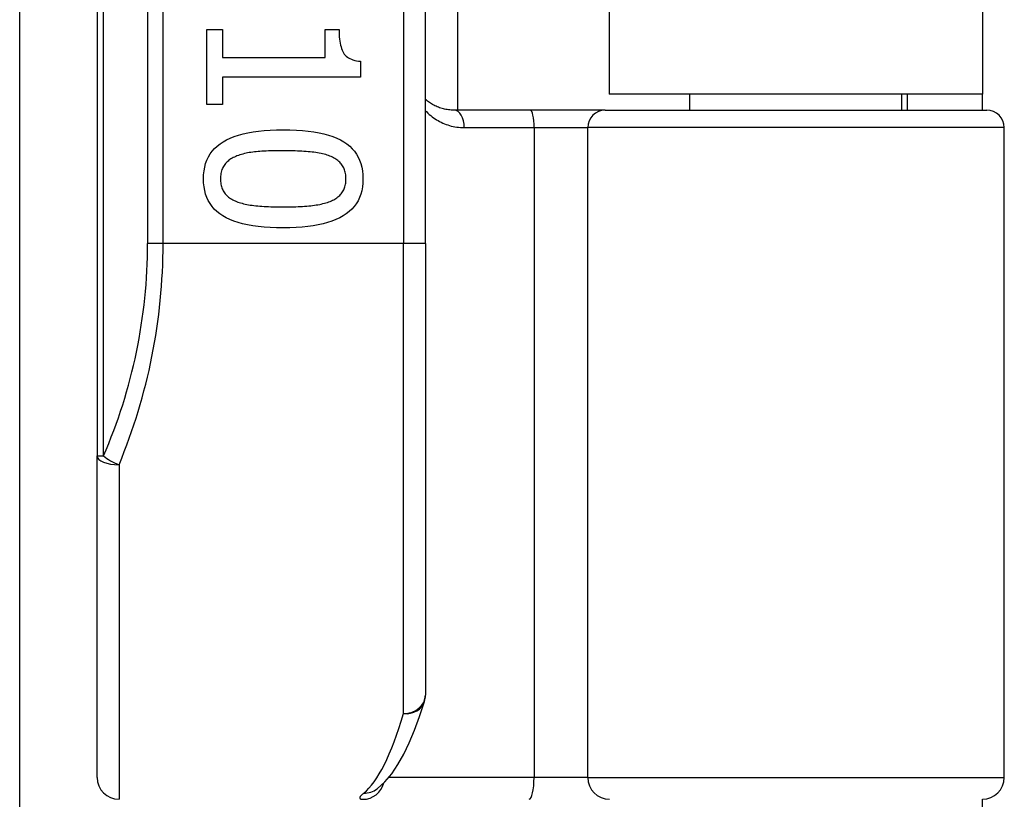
# Model space of a CAD drawing. Header units: inches. Extents: x 5 to 161, y 9 to 87.
# Tile 56 of 195: x 33.772 to 34.658, y 23.873 to 24.575. Entities that reach past the tile are written whole.
import ezdxf

# ---------------------------------------------------------------- set-up
doc = ezdxf.new("R2010")
doc.units = ezdxf.units.IN
doc.header["$MEASUREMENT"] = 0
doc.layers.add('Visible Edges(ANSI)', color=7, linetype='Continuous', lineweight=25)
doc.layers.add('Visible Tangent Edges(ANSI)', color=7, linetype='Continuous', lineweight=25)

msp = doc.modelspace()

# ---------------------------------------------------------------- linework, layer by layer
at = {"layer": 'Visible Edges(ANSI)'}
for p, q in [((33.842, 26.06417), (33.842, 24.18198)), ((34.13727, 24.37308), (34.13727, 25.87308)), ((34.16605, 25.753), (34.16605, 24.49316)), ((34.3025, 25.73858), (34.3025, 24.50758)), ((34.6385, 25.73858), (34.6385, 24.50758)), ((33.77235, 21.69148), (33.77235, 24.68712)), ((33.94056, 24.56559), (33.95463, 24.56559)), ((33.94056, 24.49836), (33.94056, 24.56559)), ((33.95463, 24.56559), (33.95463, 24.54057)), ((34.04698, 24.56559), (34.0596, 24.56559)), ((34.04698, 24.54057), (34.04698, 24.56559)), ((33.95463, 24.54057), (34.04698, 24.54057)), ((34.0788, 24.53711), (34.0788, 24.52282)), ((33.95463, 24.52282), (33.95463, 24.49836)), ((34.0788, 24.52282), (33.95463, 24.52282)), ((34.6385, 24.50758), (34.3025, 24.50758)), ((34.37502, 24.49316), (34.37502, 24.50758)), ((34.56597, 24.49316), (34.56597, 24.50758)), ((34.5705, 24.50758), (34.5705, 24.49316)), ((34.6385, 24.49316), (34.6385, 24.50758)), ((33.95463, 24.49836), (33.94056, 24.49836)), ((34.23149, 24.49316), (34.16305, 24.49316)), ((34.29898, 24.49316), (34.23149, 24.49316)), ((34.29898, 24.49316), (34.64225, 24.49316)), ((34.658, 23.89276), (34.658, 24.47741)), ((34.13727, 24.37308), (34.13727, 23.96681)), ((33.842, 23.89276), (33.842, 24.18198)), ((34.0934, 23.88212), (34.09384, 23.88248)), ((34.6385, 23.84208), (34.6385, 23.87308))]:
    msp.add_line(p, q, dxfattribs=at)
at = {"layer": 'Visible Edges(ANSI)', "flags": 128}
for points in [[(34.0596, 24.56559), (34.05962, 24.56328), (34.05971, 24.56107), (34.05985, 24.55896), (34.06004, 24.55696), (34.06029, 24.55507), (34.0606, 24.55328), (34.06096, 24.55159), (34.06138, 24.55), (34.06186, 24.54852), (34.06239, 24.54715), (34.06297, 24.54587), (34.06362, 24.54471), (34.06434, 24.54363), (34.06515, 24.54263), (34.06607, 24.54172), (34.06709, 24.54088), (34.06821, 24.54013), (34.06942, 24.53946), (34.07074, 24.53887), (34.07215, 24.53835), (34.07367, 24.53792), (34.07528, 24.53757), (34.07699, 24.5373), (34.0788, 24.53711)], [(34.16305, 24.49316), (34.1618, 24.49318), (34.16057, 24.49323), (34.15935, 24.49333), (34.15814, 24.49346), (34.15694, 24.49363), (34.15575, 24.49383), (34.15459, 24.49407), (34.15343, 24.49434), (34.15229, 24.49464), (34.15117, 24.49498), (34.15006, 24.49535), (34.14897, 24.49574), (34.1479, 24.49617), (34.14684, 24.49663), (34.1458, 24.49712), (34.14478, 24.49764), (34.14378, 24.49819), (34.14279, 24.49876), (34.14182, 24.49936), (34.14087, 24.49999), (34.13994, 24.50065), (34.13903, 24.50133), (34.13814, 24.50203), (34.13727, 24.50277)], [(33.93766, 24.43125), (33.93778, 24.43497), (33.93815, 24.43851), (33.93876, 24.44189), (33.93962, 24.44509), (33.94073, 24.44813), (33.94208, 24.451), (33.94368, 24.45371), (33.94552, 24.45624), (33.94761, 24.45861), (33.94995, 24.46081), (33.95253, 24.46284), (33.95536, 24.4647), (33.95844, 24.4664), (33.96177, 24.46796), (33.96537, 24.46936), (33.96922, 24.47062), (33.97333, 24.47173), (33.9777, 24.4727), (33.98233, 24.47351), (33.98722, 24.47418), (33.99236, 24.47469), (33.99777, 24.47507), (34.00343, 24.47529), (34.00935, 24.47536)], [(34.00935, 24.47536), (34.01542, 24.47529), (34.02122, 24.47506), (34.02674, 24.47469), (34.03198, 24.47416), (34.03695, 24.47349), (34.04163, 24.47267), (34.04604, 24.47169), (34.05017, 24.47057), (34.05402, 24.4693), (34.05759, 24.46788), (34.06088, 24.46631), (34.0639, 24.46459), (34.06665, 24.46271), (34.06917, 24.46067), (34.07144, 24.45846), (34.07348, 24.45609), (34.07528, 24.45356), (34.07683, 24.45086), (34.07815, 24.44801), (34.07923, 24.44498), (34.08007, 24.4418), (34.08067, 24.43845), (34.08103, 24.43493), (34.08115, 24.43125)], [(34.00935, 24.4566), (34.00696, 24.4566), (34.00464, 24.45658), (34.00239, 24.45655), (34.0002, 24.4565), (33.99808, 24.45645), (33.99603, 24.45638), (33.99404, 24.4563), (33.99213, 24.4562), (33.99027, 24.4561), (33.98849, 24.45598), (33.98677, 24.45585), (33.98512, 24.45571), (33.98351, 24.45555), (33.98194, 24.45535), (33.98039, 24.45514), (33.97887, 24.45489), (33.97739, 24.45461), (33.97593, 24.45431), (33.9745, 24.45398), (33.97311, 24.45362), (33.97174, 24.45324), (33.9704, 24.45282), (33.96909, 24.45238), (33.96781, 24.45191)], [(34.05133, 24.4518), (34.05014, 24.45225), (34.04889, 24.45268), (34.04759, 24.45308), (34.04623, 24.45346), (34.04483, 24.45382), (34.04338, 24.45415), (34.04187, 24.45445), (34.04032, 24.45473), (34.03871, 24.45498), (34.03705, 24.45521), (34.03534, 24.45542), (34.03358, 24.4556), (34.03177, 24.45576), (34.02993, 24.4559), (34.02804, 24.45604), (34.02612, 24.45616), (34.02416, 24.45626), (34.02216, 24.45635), (34.02012, 24.45643), (34.01804, 24.45649), (34.01593, 24.45654), (34.01377, 24.45657), (34.01158, 24.45659), (34.00935, 24.4566)], [(33.96781, 24.45191), (33.96664, 24.45145), (33.96552, 24.45095), (33.96444, 24.45043), (33.96341, 24.44987), (33.96242, 24.44928), (33.96148, 24.44866), (33.96059, 24.44801), (33.95974, 24.44732), (33.95894, 24.4466), (33.95818, 24.44586), (33.95747, 24.44507), (33.95681, 24.44426), (33.95619, 24.44341), (33.95563, 24.44252), (33.95512, 24.44159), (33.95467, 24.44061), (33.95427, 24.43959), (33.95392, 24.43853), (33.95362, 24.43742), (33.95338, 24.43627), (33.9532, 24.43508), (33.95306, 24.43385), (33.95298, 24.43257), (33.95296, 24.43125)], [(34.06585, 24.43125), (34.06582, 24.43252), (34.06575, 24.43375), (34.06562, 24.43494), (34.06545, 24.43609), (34.06522, 24.4372), (34.06494, 24.43827), (34.06461, 24.43931), (34.06424, 24.44031), (34.06381, 24.44127), (34.06333, 24.4422), (34.0628, 24.44308), (34.06222, 24.44393), (34.06159, 24.44474), (34.06091, 24.44553), (34.06018, 24.44628), (34.0594, 24.44701), (34.05857, 24.44771), (34.05768, 24.44838), (34.05675, 24.44902), (34.05577, 24.44963), (34.05474, 24.45022), (34.05365, 24.45077), (34.05252, 24.4513), (34.05133, 24.4518)], [(34.00946, 24.38726), (34.00342, 24.38733), (33.99765, 24.38756), (33.99215, 24.38793), (33.98693, 24.38845), (33.98199, 24.38913), (33.97731, 24.38995), (33.97291, 24.39092), (33.96879, 24.39205), (33.96494, 24.39332), (33.96136, 24.39474), (33.95805, 24.39631), (33.95502, 24.39803), (33.95225, 24.39991), (33.94972, 24.40195), (33.94742, 24.40415), (33.94537, 24.40651), (33.94357, 24.40904), (33.942, 24.41173), (33.94067, 24.41458), (33.93959, 24.41759), (33.93874, 24.42076), (33.93814, 24.4241), (33.93778, 24.42759), (33.93766, 24.43125)], [(33.95296, 24.43125), (33.95298, 24.43001), (33.95306, 24.4288), (33.95318, 24.42762), (33.95336, 24.42648), (33.95359, 24.42538), (33.95386, 24.42432), (33.95419, 24.42329), (33.95457, 24.4223), (33.955, 24.42134), (33.95548, 24.42042), (33.95601, 24.41954), (33.95658, 24.41869), (33.95722, 24.41788), (33.9579, 24.4171), (33.95863, 24.41634), (33.95941, 24.41562), (33.96024, 24.41493), (33.96112, 24.41427), (33.96205, 24.41363), (33.96304, 24.41303), (33.96407, 24.41246), (33.96515, 24.41192), (33.96629, 24.41141), (33.96747, 24.41093)], [(34.08115, 24.43125), (34.08102, 24.42756), (34.08065, 24.42403), (34.08003, 24.42067), (34.07916, 24.41748), (34.07805, 24.41445), (34.07668, 24.41159), (34.07507, 24.40889), (34.07321, 24.40636), (34.0711, 24.404), (34.06874, 24.40181), (34.06614, 24.39978), (34.06328, 24.39792), (34.06018, 24.39622), (34.05682, 24.39466), (34.05322, 24.39326), (34.04936, 24.392), (34.04525, 24.39089), (34.04089, 24.38992), (34.03628, 24.38911), (34.03142, 24.38844), (34.02631, 24.38792), (34.02094, 24.38755), (34.01533, 24.38733), (34.00946, 24.38726)], [(34.05156, 24.41104), (34.05271, 24.41152), (34.05381, 24.41203), (34.05486, 24.41257), (34.05587, 24.41313), (34.05683, 24.41373), (34.05774, 24.41435), (34.05861, 24.415), (34.05942, 24.41568), (34.06019, 24.41639), (34.06092, 24.41713), (34.06159, 24.4179), (34.06222, 24.41869), (34.0628, 24.41952), (34.06333, 24.42039), (34.06381, 24.4213), (34.06424, 24.42225), (34.06461, 24.42323), (34.06494, 24.42426), (34.06522, 24.42533), (34.06545, 24.42643), (34.06562, 24.42758), (34.06575, 24.42876), (34.06582, 24.42999), (34.06585, 24.43125)], [(33.96747, 24.41093), (33.96863, 24.41049), (33.96985, 24.41008), (33.97111, 24.40969), (33.97242, 24.40932), (33.97379, 24.40897), (33.97521, 24.40864), (33.97667, 24.40834), (33.97819, 24.40805), (33.97976, 24.40779), (33.98138, 24.40755), (33.98306, 24.40733), (33.98478, 24.40713), (33.98656, 24.40696), (33.98838, 24.40679), (33.99026, 24.40665), (33.99219, 24.40651), (33.99417, 24.4064), (33.9962, 24.4063), (33.99828, 24.40621), (34.00041, 24.40614), (34.0026, 24.40609), (34.00483, 24.40605), (34.00712, 24.40602), (34.00946, 24.40602)], [(34.00946, 24.40602), (34.0118, 24.40602), (34.01408, 24.40605), (34.01632, 24.40609), (34.0185, 24.40614), (34.02063, 24.40621), (34.0227, 24.4063), (34.02473, 24.4064), (34.0267, 24.40651), (34.02863, 24.40665), (34.0305, 24.40679), (34.03231, 24.40696), (34.03408, 24.40713), (34.0358, 24.40733), (34.03747, 24.40755), (34.03909, 24.4078), (34.04066, 24.40806), (34.04219, 24.40836), (34.04367, 24.40867), (34.0451, 24.40901), (34.04649, 24.40937), (34.04783, 24.40975), (34.04912, 24.41016), (34.05036, 24.41059), (34.05156, 24.41104)], [(34.09384, 23.88248), (34.10078, 23.88878), (34.10696, 23.89612), (34.11259, 23.90443), (34.11784, 23.91372), (34.12281, 23.92402), (34.12754, 23.93533), (34.13207, 23.94767), (34.13641, 23.96104)]]:
    msp.add_lwpolyline(points, dxfattribs=at)
at = {"layer": 'Visible Edges(ANSI)'}
for centre, radius, start, end in [((34.64225, 24.47741), 0.01575, 0, 90), ((34.11759, 23.96681), 0.01969, 342.95848, 0), ((33.86168, 23.89276), 0.01969, 180, 270), ((34.63831, 23.89276), 0.01969, 270, 0)]:
    msp.add_arc(centre, radius, start, end, dxfattribs=at)
at = {"layer": 'Visible Tangent Edges(ANSI)'}
for p, q in [((33.84776, 24.18198), (33.84776, 26.06417)), ((33.88741, 25.87308), (33.88741, 24.37308)), ((33.90133, 24.37308), (33.90133, 25.87308)), ((34.11759, 25.87308), (34.11759, 24.37308)), ((34.17219, 24.47741), (34.23505, 24.47741)), ((34.23505, 24.47741), (34.28326, 24.47741)), ((34.23505, 24.47741), (34.23505, 23.89276)), ((34.658, 24.47741), (34.28326, 24.47741)), ((34.28326, 23.89276), (34.28326, 24.47741)), ((33.90133, 24.37308), (33.88741, 24.37308)), ((34.11759, 24.37308), (33.90133, 24.37308)), ((34.13727, 24.37308), (34.11759, 24.37308)), ((34.11759, 23.95016), (34.11759, 24.37308)), ((33.842, 24.18198), (33.84776, 24.18198)), ((33.86168, 24.17415), (33.86168, 23.87308)), ((34.23505, 23.89276), (34.10431, 23.89276)), ((34.28326, 23.89276), (34.23505, 23.89276)), ((34.28326, 23.89276), (34.658, 23.89276))]:
    msp.add_line(p, q, dxfattribs=at)
at = {"layer": 'Visible Tangent Edges(ANSI)', "flags": 128}
for points in [[(34.13727, 24.49262), (34.13842, 24.49147), (34.1396, 24.49035), (34.14081, 24.48927), (34.14205, 24.48824), (34.14332, 24.48725), (34.14462, 24.4863), (34.14594, 24.48539), (34.1473, 24.48452), (34.14867, 24.4837), (34.15008, 24.48293), (34.15151, 24.4822), (34.15296, 24.48152), (34.15444, 24.48089), (34.15595, 24.48031), (34.15748, 24.47977), (34.15903, 24.47929), (34.1606, 24.47886), (34.1622, 24.47849), (34.16382, 24.47817), (34.16545, 24.4779), (34.16711, 24.47769), (34.16879, 24.47753), (34.17049, 24.47744), (34.17219, 24.47741)], [(34.08179, 23.87858), (34.08126, 23.87814), (34.08076, 23.87771), (34.08031, 23.8773), (34.0799, 23.87691), (34.07953, 23.87654), (34.07921, 23.87619), (34.07894, 23.87585), (34.0787, 23.87553), (34.07852, 23.87524), (34.07838, 23.87496), (34.07828, 23.8747), (34.07823, 23.87446), (34.07822, 23.87424), (34.07826, 23.87403), (34.07834, 23.87385), (34.07847, 23.87369), (34.07864, 23.87354), (34.07886, 23.87342), (34.07913, 23.87331), (34.07943, 23.87323), (34.07979, 23.87316), (34.08019, 23.87312), (34.08063, 23.87309), (34.08112, 23.87308)]]:
    msp.add_lwpolyline(points, dxfattribs=at)
at = {"layer": 'Visible Tangent Edges(ANSI)'}
msp.add_arc((33.4071, 24.37308), 0.48031, 336.55613, 0, dxfattribs=at)
for centre, major_axis, ratio, start_param, end_param in [((34.16305, 24.47741), (0, 0.01575), 0.580671, 4.712389, 6.283185), ((34.23149, 24.47741), (0, 0.01575), 0.225879, 4.712389, 6.283185), ((34.29898, 24.47741), (0, 0.01575), 0.998608, 0, 1.570796), ((33.42102, 24.37308), (0, 0.5), 0.96063, 4.303216, 4.712389), ((33.86168, 24.18198), (-0.01969, 0), 0.39785, 0, 1.570796), ((33.86168, 24.18198), (-0.01806, 0.00783), 0.369668, 0.864875, 1.72975), ((34.11759, 23.96681), (0.01969, 0), 0.845842, 4.712389, 6.283185), ((34.11759, 23.96681), (0.01882, -0.00577), 0.834757, 4.962887, 6.283185), ((34.06806, 24.37308), (0, -0.5), 0.185699, 0.148494, 0.562654), ((34.08112, 23.89276), (0, -0.01969), 0.985236, 0, 1.320384), ((34.2306, 23.89276), (0, -0.01969), 0.225879, 0, 1.570796), ((34.30291, 23.89276), (0, -0.01969), 0.998608, 4.712389, 6.283185), ((34.08179, 23.89805), (0.01205, -0.01557), 0.971402, 5.610492, 6.283185)]:
    msp.add_ellipse(centre, major_axis=major_axis, ratio=ratio, start_param=start_param, end_param=end_param, dxfattribs=at)

doc.saveas('drawing.dxf')
